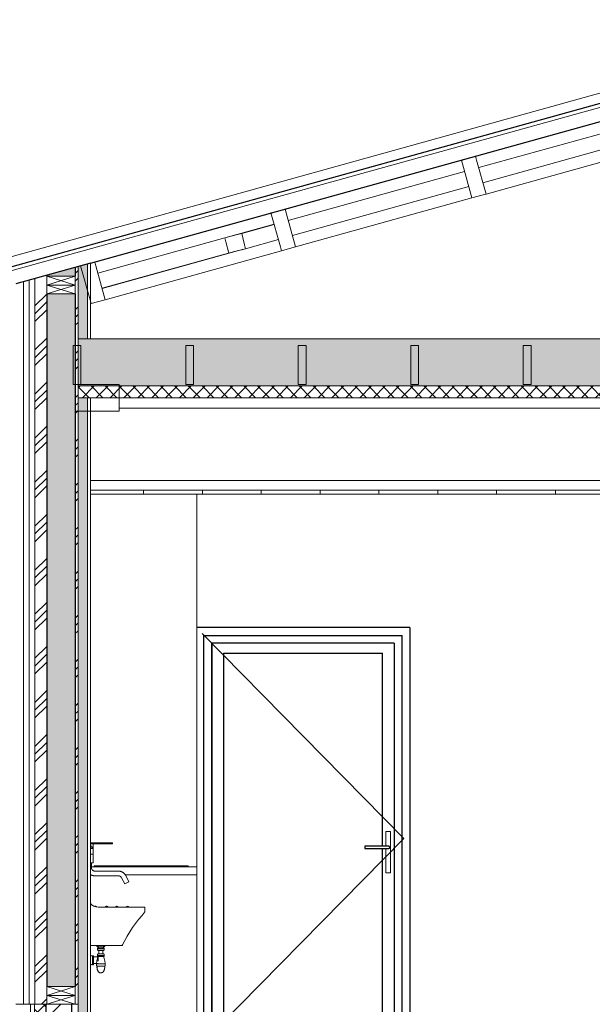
# Model space of a CAD drawing. Header units: millimetres. Extents: x -21851 to 219842, y -3161 to 6433.
# Tile 24 of 81: x 85387 to 88308, y 200 to 5218. Entities that reach past the tile are written whole.
import ezdxf

# ---------------------------------------------------------------- set-up
doc = ezdxf.new("R2010")
doc.units = ezdxf.units.MM
for name, color, linetype, lineweight in [('A-CLNG', 13, 'Continuous', 13), ('A-CLNG-FNSH', 13, 'Continuous', 13), ('A-CLNG-PATT', 13, 'Continuous', 13), ('A-DETL-GENF', 92, 'Continuous', 13), ('A-DOOR', 31, 'Continuous', 25), ('A-DOOR-FRAM', 31, 'Continuous', 25), ('A-FLOR', 192, 'Continuous', 13), ('A-ROOF', 132, 'Continuous', 13), ('A-ROOF-FNSH', 132, 'Continuous', 13), ('A-WALL', 113, 'Continuous', 13), ('A-WALL-FNSH', 113, 'Continuous', 13), ('A-WALL-PATT', 111, 'Continuous', 13), ('I-WALL', 2, 'Continuous', 13), ('P-SANR-FIXT', 6, 'Continuous', 13), ('S-BEAM', 12, 'Continuous', 13)]:
    doc.layers.add(name, color=color, linetype=linetype, lineweight=lineweight)
pattern_1 = [(45, (66518.88, 3183.11), (-112.2532, 112.2532), []), (45, (66558.56, 3183.11), (0, 224.5064), []), (45, (66479.19, 3183.11), (0, 224.5064), [])]
pattern_2 = [(315, (85367.19, 2036.09), (177.7999, -88.8996), [15.715, -110.008]), (315, (85444.974, 2002.756), (177.7999, -88.8996), [15.715, -110.008]), (315, (85367.19, 1991.643), (177.7999, -88.8996), [15.715, -110.008]), (315, (85444.974, 1958.305), (177.7999, -88.8996), [15.715, -110.008]), (341.565, (85378.3, 2024.98), (355.59962, -88.89985), [35.141, -245.986]), (341.565, (85411.637, 2013.868), (355.59962, -88.89985), [35.141, -245.986]), (341.565, (85378.3, 1980.53), (355.59962, -88.89985), [35.141, -245.986]), (341.565, (85411.637, 1969.418), (355.59962, -88.89985), [35.141, -245.986]), (45, (85444.975, 2024.98), (-177.7999, -88.8996), [15.715, -110.008]), (45, (85367.19, 1991.643), (-177.7999, -88.8996), [15.715, -110.008]), (45, (85444.975, 1980.53), (-177.7999, -88.8996), [15.715, -110.008]), (45, (85367.19, 1947.193), (-177.7999, -88.8996), [15.715, -110.008]), (18.435, (85411.637, 2013.868), (-355.59962, -88.89985), [35.141, -245.986]), (18.435, (85378.3, 2002.756), (-355.59962, -88.89985), [35.141, -245.986]), (18.435, (85411.637, 1969.418), (-355.59962, -88.89985), [35.141, -245.986]), (18.435, (85378.3, 1958.305), (-355.59962, -88.89985), [35.141, -245.986])]

# ---------------------------------------------------------------- blocks, each defined once
blk = doc.blocks.new('Family - IfcBeam - ENTRETOISE-251714-COUPE JJ_50')
at = {"layer": 'S-BEAM', "color": 10, "lineweight": 18}
for p, q in [((28821.7, 5000.5), (27860.3, 4733.9)), ((27881.7, 4656.8), (28821.7, 4917.5)), ((27788.1, 4713.8), (26889.5, 4464.7)), ((26910.9, 4387.6), (27809.4, 4636.8)), ((26817.2, 4444.6), (25918.6, 4195.4)), ((25940, 4118.3), (26838.6, 4367.5))]:
    blk.add_line(p, q, dxfattribs=at)
blk = doc.blocks.new('Family - IfcBeam - FP-251752-COUPE JJ_50')
at = {"layer": 'S-BEAM', "color": 10, "lineweight": 18}
for p, q in [((25399.1, 3558.5), (25395.3, 3558.5)), ((25395.3, 3558.5), (25395.3, 3377.4)), ((25435.3, 3558.5), (25399.1, 3558.5)), ((25435.3, 3539.6), (25435.3, 3558.5)), ((25435.3, 3358.5), (25435.3, 3539.6)), ((25395.3, 3377.4), (25395.3, 3358.5)), ((25395.3, 3358.5), (25431.5, 3358.5)), ((25431.5, 3358.5), (25435.3, 3358.5))]:
    blk.add_line(p, q, dxfattribs=at)
blk = doc.blocks.new('Family - IfcBeam - FP-251756-COUPE JJ_50')
at = {"layer": 'S-BEAM', "color": 10, "lineweight": 18}
for p, q in [((27120.9, 3558.5), (27117.2, 3558.5)), ((27117.2, 3558.5), (27117.2, 3377.4)), ((27157.2, 3558.5), (27120.9, 3558.5)), ((27157.2, 3539.6), (27157.2, 3558.5)), ((27157.2, 3358.5), (27157.2, 3539.6)), ((27117.2, 3377.4), (27117.2, 3358.5)), ((27117.2, 3358.5), (27153.4, 3358.5)), ((27153.4, 3358.5), (27157.2, 3358.5))]:
    blk.add_line(p, q, dxfattribs=at)
blk = doc.blocks.new('Family - IfcBeam - FP-251948-COUPE JJ_50')
at = {"layer": 'S-BEAM', "color": 10, "lineweight": 18}
for p, q in [((24825.2, 3558.5), (24821.4, 3558.5)), ((24821.4, 3558.5), (24821.4, 3377.4)), ((24861.4, 3558.5), (24825.2, 3558.5)), ((24861.4, 3539.6), (24861.4, 3558.5)), ((24861.4, 3358.5), (24861.4, 3539.6)), ((24821.4, 3377.4), (24821.4, 3358.5)), ((24821.4, 3358.5), (24857.6, 3358.5)), ((24857.6, 3358.5), (24861.4, 3358.5))]:
    blk.add_line(p, q, dxfattribs=at)
blk = doc.blocks.new('Family - IfcBeam - CVT-251988-COUPE JJ_50')
at = {"layer": 'S-BEAM', "color": 10, "lineweight": 18}
for p, q in [((24852.6, 3358.5), (24831.4, 3358.5)), ((24831.4, 3358.5), (24831.4, 3236.3)), ((25056.4, 3358.5), (24852.6, 3358.5)), ((25056.4, 3345.8), (25056.4, 3358.5)), ((25056.4, 3223.5), (25056.4, 3345.8)), ((24831.4, 3236.3), (24831.4, 3223.5)), ((24831.4, 3223.5), (25035.1, 3223.5)), ((25035.1, 3223.5), (25056.4, 3223.5))]:
    blk.add_line(p, q, dxfattribs=at)
blk = doc.blocks.new('Family - IfcBeam - CVT-252006-COUPE JJ_50')
at = {"layer": 'S-BEAM', "color": 10, "lineweight": 18}
for p, q in [((28791.7, 3238.5), (25056.4, 3238.5)), ((30199.8, 3238.5), (28926.7, 3238.5))]:
    blk.add_line(p, q, dxfattribs=at)
blk = doc.blocks.new('Family - IfcBeam - PANNE-252234-COUPE JJ_50')
at = {"layer": 'S-BEAM', "color": 10, "lineweight": 18}
for p, q in [((25837.6, 4235.2), (25830.3, 4233.2)), ((25830.3, 4233.2), (25878.4, 4059.9)), ((25902.6, 4253.2), (25837.6, 4235.2)), ((25908, 4233.8), (25902.6, 4253.2)), ((25956, 4060.5), (25908, 4233.8)), ((25878.4, 4059.9), (25883.8, 4040.5)), ((25883.8, 4040.5), (25948.7, 4058.5)), ((25948.7, 4058.5), (25956, 4060.5))]:
    blk.add_line(p, q, dxfattribs=at)
blk = doc.blocks.new('Family - IfcBeam - PANNE-252264-COUPE JJ_50')
at = {"layer": 'S-BEAM', "color": 10, "lineweight": 18}
for p, q in [((24866.8, 3966), (24859.5, 3964)), ((24931.7, 3984), (24866.8, 3966)), ((24937.1, 3964.5), (24931.7, 3984)), ((24859.5, 3964), (24907.5, 3790.7)), ((24985.2, 3791.3), (24937.1, 3964.5)), ((24907.5, 3790.7), (24912.9, 3771.2)), ((24912.9, 3771.2), (24977.9, 3789.3)), ((24912.9, 3771.2), (24912.9, 3771.2)), ((24977.9, 3789.3), (24985.2, 3791.3))]:
    blk.add_line(p, q, dxfattribs=at)
blk = doc.blocks.new('Family - IfcBeam - FP-252288-COUPE JJ_50')
at = {"layer": 'S-BEAM', "color": 10, "lineweight": 18}
for p, q in [((25973, 3558.5), (25969.3, 3558.5)), ((25969.3, 3558.5), (25969.3, 3377.4)), ((26009.3, 3558.5), (25973, 3558.5)), ((26009.3, 3539.6), (26009.3, 3558.5)), ((26009.3, 3358.5), (26009.3, 3539.6)), ((25969.3, 3377.4), (25969.3, 3358.5)), ((25969.3, 3358.5), (26005.5, 3358.5)), ((26005.5, 3358.5), (26009.3, 3358.5))]:
    blk.add_line(p, q, dxfattribs=at)
blk = doc.blocks.new('Family - IfcBeam - ENTRETOISE-252334-COUPE JJ_50')
at = {"layer": 'S-BEAM', "color": 10, "lineweight": 18}
for p, q in [((24947.6, 3926.8), (25595.8, 4106.5)), ((24969, 3849.7), (25625.8, 4031.9)), ((25690.4, 4048.5), (24969.3, 3848.5))]:
    blk.add_line(p, q, dxfattribs=at)
blk = doc.blocks.new('Family - IfcPlate - PLAT-252360-COUPE JJ_50')
at = {"layer": 'S-BEAM', "color": 10, "lineweight": 18}
for p, q in [((27825.5, 4579), (26926.9, 4329.8)), ((26854.6, 4309.7), (25956, 4060.5)), ((25883.8, 4040.5), (24985.2, 3791.3)), ((24912.9, 3771.2), (24909.7, 3770.3))]:
    blk.add_line(p, q, dxfattribs=at)
blk = doc.blocks.new('Family - IfcBeam - FP-252408-COUPE JJ_50')
at = {"layer": 'S-BEAM', "color": 10, "lineweight": 18}
for p, q in [((26547, 3558.5), (26543.2, 3558.5)), ((26543.2, 3558.5), (26543.2, 3377.4)), ((26583.2, 3558.5), (26547, 3558.5)), ((26583.2, 3539.6), (26583.2, 3558.5)), ((26583.2, 3358.5), (26583.2, 3539.6)), ((26543.2, 3377.4), (26543.2, 3358.5)), ((26543.2, 3358.5), (26579.4, 3358.5)), ((26579.4, 3358.5), (26583.2, 3358.5))]:
    blk.add_line(p, q, dxfattribs=at)
blk = doc.blocks.new('Family - IfcBeam - PANNE-252532-COUPE JJ_50')
at = {"layer": 'S-BEAM', "color": 10, "lineweight": 18}
for p, q in [((26873.4, 4522.5), (26808.5, 4504.5)), ((26878.8, 4503), (26873.4, 4522.5)), ((26808.5, 4504.5), (26801.2, 4502.5)), ((26801.2, 4502.5), (26849.2, 4329.2)), ((26926.9, 4329.8), (26878.8, 4503)), ((26849.2, 4329.2), (26854.6, 4309.7)), ((26854.6, 4309.7), (26919.6, 4327.7)), ((26919.6, 4327.7), (26926.9, 4329.8)), ((26854.6, 4309.7), (26854.6, 4309.7))]:
    blk.add_line(p, q, dxfattribs=at)
blk = doc.blocks.new('Family - IfcBeam - ENTRETOISE-252592-COUPE JJ_50')
at = {"layer": 'S-BEAM', "color": 10, "lineweight": 18}
for p, q in [((25595.8, 4106.7), (25846.1, 4176.2)), ((25846.6, 4174.6), (25680.9, 4128.6)), ((25659.8, 4123.2), (25595.8, 4106.7)), ((25680.9, 4128.6), (25659.8, 4123.2)), ((25695.7, 4070.1), (25680.9, 4128.6)), ((25595.8, 4106.7), (25600.9, 4086.6)), ((25600.9, 4086.6), (25615.4, 4029.2)), ((25700.5, 4051.1), (25695.7, 4070.1)), ((25700.5, 4051.1), (25867.9, 4097.5)), ((25615.4, 4029.2), (25637.2, 4034.8)), ((25637.2, 4034.8), (25700.5, 4051.1))]:
    blk.add_line(p, q, dxfattribs=at)
blk = doc.blocks.new('GROUPE SCOLAIRE ST JULIEN - PRO - Ind A_importrevit_ifc-2-COUPE JJ_50')
at = {"layer": 'S-BEAM', "color": 10, "lineweight": 18}
for name in ['Family - IfcBeam - ENTRETOISE-251714-COUPE JJ_50', 'Family - IfcPlate - PLAT-252360-COUPE JJ_50', 'Family - IfcBeam - PANNE-252532-COUPE JJ_50', 'Family - IfcBeam - PANNE-252234-COUPE JJ_50', 'Family - IfcBeam - ENTRETOISE-252592-COUPE JJ_50', 'Family - IfcBeam - ENTRETOISE-252334-COUPE JJ_50', 'Family - IfcBeam - PANNE-252264-COUPE JJ_50', 'Family - IfcBeam - FP-251948-COUPE JJ_50', 'Family - IfcBeam - FP-251752-COUPE JJ_50', 'Family - IfcBeam - FP-252288-COUPE JJ_50', 'Family - IfcBeam - FP-252408-COUPE JJ_50', 'Family - IfcBeam - FP-251756-COUPE JJ_50', 'Family - IfcBeam - CVT-251988-COUPE JJ_50', 'Family - IfcBeam - CVT-252006-COUPE JJ_50']:
    blk.add_blockref(name, (0, 0), dxfattribs=at)
blk = doc.blocks.new('PINT_ plein-vitré - P90 vitré-8161172-COUPE JJ_50')
at = {"layer": 'A-DOOR', "color": 20}
for p, q in [((26538.6, 2120), (25452.7, 2120)), ((26538.6, 2120), (26538.6, 0)), ((25488.6, 3.9), (25488.6, 2080)), ((25488.6, 2080), (26498.6, 2080)), ((26498.6, 0), (26498.6, 2080)), ((26431.5, 1006), (26308.6, 1006)), ((26431.6, 1006), (26431.5, 1006)), ((26308.5, 1003), (26308.5, 997)), ((26308.6, 994), (26431.5, 994)), ((26431.5, 994), (26431.6, 994)), ((26434.5, 1003), (26434.5, 997)), ((26434.6, 1003), (26434.6, 997))]:
    blk.add_line(p, q, dxfattribs=at)
at = {"layer": 'A-DOOR', "color": 30, "lineweight": 13}
for p, q in [((26508.6, 1045), (25478.6, 2090)), ((26440.6, 1080), (26416.6, 1080)), ((26416.6, 1080), (26416.6, 1005.9)), ((26440.6, 870), (26440.6, 1080)), ((26440.6, 1080), (26440.6, 1080)), ((26508.6, 1045), (25480.2, 1.6)), ((26416.6, 994.1), (26416.6, 870)), ((26416.6, 870), (26440.6, 870)), ((26440.6, 870), (26440.6, 870))]:
    blk.add_line(p, q, dxfattribs=at)
at = {"layer": 'A-DOOR', "color": 20}
for centre, ratio, start_param, end_param in [((26308.6, 1003), 0.00192, 0, 1.570796), ((26431.6, 1003), 0.999998, 4.712389, 5.497787), ((26308.6, 997), 0.00192, 1.570796, 3.141593), ((26431.6, 997), 0.999998, 3.926991, 4.45059), ((26431.6, 997), 0.999998, 4.500255, 4.712389)]:
    blk.add_ellipse(centre, major_axis=(0, 3), ratio=ratio, start_param=start_param, end_param=end_param, dxfattribs=at)
for points, knots in [([(26431.5, 1006), (26431.8, 1006), (26432.2, 1005.9), (26432.7, 1005.8), (26433, 1005.6), (26433.2, 1005.5), (26433.4, 1005.3), (26433.6, 1005.2), (26433.8, 1005), (26434, 1004.8), (26434.2, 1004.5), (26434.3, 1004.2), (26434.5, 1003.7), (26434.5, 1003.3), (26434.5, 1003)], [0, 0, 0, 0, 0.166667, 0.25, 0.333333, 0.375, 0.416667, 0.5, 0.541667, 0.583333, 0.666667, 0.75, 0.833333, 1, 1, 1, 1]), ([(26434.5, 997), (26434.5, 996.7), (26434.5, 996.3), (26434.3, 995.8), (26434.2, 995.5), (26434, 995.2), (26433.8, 995), (26433.6, 994.8), (26433.4, 994.6), (26433.1, 994.4), (26432.9, 994.3), (26432.6, 994.2), (26432.2, 994.1), (26431.8, 994), (26431.5, 994)], [0, 0, 0, 0, 0.166667, 0.25, 0.333333, 0.416667, 0.458333, 0.5, 0.583333, 0.666667, 0.708333, 0.75, 0.833333, 1, 1, 1, 1])]:
    blk.add_open_spline(points, degree=3, knots=knots, dxfattribs=at)
at = {"layer": 'A-DOOR-FRAM', "color": 20}
for p, q in [((26458.6, 2040), (25528.6, 2040)), ((25528.6, 3.7), (25528.6, 2040)), ((25528.6, 2040), (25528.6, 3.7)), ((26458.6, 2040), (26458.6, 0)), ((25588.6, 1990), (25588.6, 100)), ((25588.6, 1990), (26398.6, 1990)), ((26398.6, 1005.8), (26398.6, 1990)), ((26398.6, 100), (26398.6, 994.2)), ((25588.6, 100), (26398.6, 100))]:
    blk.add_line(p, q, dxfattribs=at)
blk = doc.blocks.new('evier 1 cuve - 780 x 480 mm-7638799-COUPE JJ_50')
at = {"layer": 'P-SANR-FIXT', "color": 30}
for p, q in [((24928.2, 905), (25408.2, 905)), ((24928.2, 900), (24928.2, 905)), ((25408.2, 905), (25408.2, 900))]:
    blk.add_line(p, q, dxfattribs=at)
blk = doc.blocks.new('DEVERSOIR MURAL AVEC MITIGEUR - deversoir_mural-V17-COUPE JJ_50')
at = {"layer": 'P-SANR-FIXT', "color": 30}
for p, q in [((24909.7, 1023.8), (25007.7, 1023.8)), ((25007.7, 1018.5), (24909.7, 1018.5)), ((24922.7, 1018.5), (24922.7, 1023.8)), ((24922.7, 996.3), (24922.7, 1018.5)), ((25022.7, 1023.8), (25007.7, 1023.8)), ((25007.7, 1018.5), (25007.7, 1023.8)), ((25007.7, 1018.5), (25022.7, 1018.5)), ((25022.7, 1018.5), (25022.7, 1023.8)), ((24909.7, 996.3), (24922.7, 996.3)), ((24922.7, 993.3), (24909.7, 993.3)), ((24910.7, 965.8), (24909.7, 965.8)), ((24922.7, 965.8), (24910.7, 965.8)), ((24922.7, 921.8), (24922.7, 993.3)), ((24922.7, 921.8), (24922.7, 965.8)), ((24909.7, 921.8), (24910.7, 921.8)), ((24910.7, 921.8), (24922.7, 921.8)), ((24914.7, 896.8), (24914.7, 921.8)), ((24921.5, 921.8), (24922.7, 921.8)), ((25052.4, 878.8), (24932.7, 878.8)), ((24932.7, 854.8), (25052.4, 854.8)), ((25106.2, 824.3), (25089.6, 856.2)), ((25068.3, 845.1), (25084.9, 813.2)), ((25084.9, 813.2), (25095.6, 818.8)), ((25095.6, 818.8), (25106.2, 824.3)), ((25162.7, 695), (24948.2, 695)), ((25187.7, 695), (25162.7, 695)), ((25187.7, 670.7), (25187.7, 695)), ((24909.7, 500), (25069.1, 500)), ((24942.2, 500), (24942.2, 496.7)), ((24942.2, 496.7), (24951.9, 487.5)), ((24942.2, 496.7), (24983.2, 496.7)), ((24979.7, 486.7), (24945.6, 486.7)), ((24950.6, 486.7), (24945.6, 486.7)), ((24950.4, 483.3), (24946.2, 483.3)), ((24976.8, 474), (24948.5, 474)), ((24976.9, 457.3), (24948.5, 457.3)), ((24979.1, 483.3), (24951, 483.3)), ((24951.9, 487.5), (24951.9, 486.7)), ((24973.4, 487.5), (24951.9, 487.5)), ((24952.5, 474), (24952.5, 457.3)), ((24972.8, 457.3), (24972.8, 474)), ((24973.4, 487.5), (24983.2, 496.7)), ((24973.4, 486.7), (24973.4, 487.5)), ((24979.7, 486.7), (24976.9, 486.7)), ((24983.2, 496.7), (24983.2, 500)), ((24920.9, 402.7), (24920.9, 446.8)), ((24925.2, 401.9), (24925.2, 447.5)), ((24949, 442.1), (24925.2, 442.1)), ((24925.2, 407.3), (24949, 407.3)), ((24984.2, 407.1), (24941.1, 407.1)), ((24950.5, 444.5), (24945.4, 444.5)), ((24950.5, 448.1), (24946, 448.1)), ((24949, 440.6), (24949, 419.6)), ((24979.9, 444.5), (24950.6, 444.5)), ((24979.3, 448.1), (24950.9, 448.1)), ((24976.7, 444.5), (24975.8, 444.5)), ((24982, 394.2), (24943.4, 394.2))]:
    blk.add_line(p, q, dxfattribs=at)
at = {"layer": 'P-SANR-FIXT', "color": 30, "flags": 128}
for points in [[(24910.2, 1009.2), (24911.3, 1008.4), (24912.5, 1007.5), (24913.5, 1006.5), (24914.6, 1005.6), (24915.6, 1004.5), (24916.5, 1003.5), (24917.4, 1002.4), (24918.3, 1001.2), (24919.1, 1000), (24919.9, 998.8), (24920.6, 997.6), (24921.3, 996.3), (24921.9, 995.1), (24922.5, 993.7), (24922.7, 993.3)], [(24910, 861.4), (24911.4, 860.6), (24912.9, 859.7), (24914.4, 859), (24915.9, 858.3), (24917.4, 857.6), (24919, 857.1), (24920.6, 856.5), (24922.2, 856.1), (24923.9, 855.7), (24925.5, 855.4), (24927.2, 855.1), (24928.9, 855), (24930.5, 854.8), (24932.2, 854.8), (24932.7, 854.8)], [(24932.7, 878.8), (24931.9, 878.8), (24931.2, 878.9), (24930.5, 878.9), (24929.8, 879), (24929.1, 879.2), (24928.4, 879.3), (24927.7, 879.5), (24927, 879.7), (24926.3, 880), (24925.7, 880.2), (24925, 880.5), (24924.4, 880.8), (24923.7, 881.2), (24923.1, 881.5), (24922.5, 881.9), (24921.9, 882.4), (24921.4, 882.8), (24920.8, 883.3), (24920.3, 883.8), (24919.8, 884.3), (24919.3, 884.8), (24918.8, 885.3), (24918.4, 885.9), (24917.9, 886.5), (24917.5, 887.1), (24917.2, 887.7), (24916.8, 888.3), (24916.5, 889), (24916.2, 889.6), (24915.9, 890.3), (24915.7, 890.9), (24915.4, 891.6), (24915.2, 892.3), (24915.1, 893), (24914.9, 893.7), (24914.8, 894.4), (24914.8, 895.2), (24914.7, 895.9), (24914.7, 896.6), (24914.7, 896.8)], [(25089.6, 856.2), (25088.8, 857.7), (25088, 859.1), (25087, 860.5), (25086.1, 861.9), (25085, 863.2), (25084, 864.5), (25082.8, 865.7), (25081.6, 866.9), (25080.4, 868.1), (25079.1, 869.2), (25077.8, 870.2), (25076.5, 871.2), (25075.1, 872.1), (25073.6, 873), (25072.2, 873.8), (25070.7, 874.6), (25069.1, 875.3), (25067.6, 875.9), (25066, 876.5), (25064.4, 877), (25062.8, 877.5), (25061.2, 877.9), (25059.5, 878.2), (25057.8, 878.4), (25056.2, 878.6), (25054.5, 878.7), (25052.8, 878.8), (25052.4, 878.8)], [(25052.4, 854.8), (25053.1, 854.8), (25053.8, 854.7), (25054.5, 854.6), (25055.2, 854.5), (25055.9, 854.4), (25056.6, 854.3), (25057.3, 854.1), (25058, 853.9), (25058.7, 853.6), (25059.4, 853.4), (25060, 853.1), (25060.7, 852.7), (25061.3, 852.4), (25061.9, 852), (25062.5, 851.6), (25063.1, 851.2), (25063.7, 850.8), (25064.2, 850.3), (25064.8, 849.8), (25065.3, 849.3), (25065.8, 848.8), (25066.2, 848.3), (25066.7, 847.7), (25067.1, 847.1), (25067.5, 846.5), (25067.9, 845.9), (25068.2, 845.3), (25068.3, 845.1)], [(24946, 448.1), (24945.9, 448.4), (24945.8, 448.7), (24945.7, 449), (24945.6, 449.3), (24945.6, 449.6), (24945.5, 449.9), (24945.5, 450.3), (24945.5, 450.6), (24945.4, 450.9), (24945.4, 451.2), (24945.5, 451.6), (24945.5, 451.9), (24945.5, 452.2), (24945.6, 452.5), (24945.6, 452.8), (24945.7, 453.1), (24945.8, 453.4), (24945.9, 453.8), (24946, 454.1), (24946.2, 454.4), (24946.3, 454.6), (24946.5, 454.9), (24946.6, 455.2), (24946.8, 455.5), (24947, 455.7), (24947.2, 456), (24947.4, 456.3), (24947.6, 456.5), (24947.8, 456.7), (24948.1, 456.9), (24948.3, 457.2), (24948.5, 457.3)], [(24946.2, 483.3), (24946.1, 483.7), (24946, 484), (24945.9, 484.4), (24945.8, 484.8), (24945.7, 485.2), (24945.6, 485.6), (24945.6, 486), (24945.6, 486.4), (24945.6, 486.7)], [(24948.5, 474), (24948.3, 474.2), (24948, 474.5), (24947.8, 474.7), (24947.6, 474.9), (24947.4, 475.2), (24947.2, 475.4), (24947, 475.7), (24946.8, 476), (24946.6, 476.3), (24946.5, 476.5), (24946.4, 476.8), (24946.2, 477.1), (24946.1, 477.4), (24946, 477.7), (24945.9, 478.1), (24945.8, 478.4), (24945.8, 478.7), (24945.7, 479), (24945.7, 479.3), (24945.6, 479.7), (24945.6, 480), (24945.6, 480.3), (24945.6, 480.6), (24945.6, 481), (24945.7, 481.3), (24945.7, 481.6), (24945.8, 481.9), (24945.9, 482.2), (24945.9, 482.6), (24946, 482.9), (24946.2, 483.2), (24946.2, 483.3)], [(24979.1, 483.3), (24979.3, 483), (24979.4, 482.7), (24979.4, 482.3), (24979.5, 482), (24979.6, 481.7), (24979.6, 481.4), (24979.7, 481.1), (24979.7, 480.7), (24979.7, 480.4), (24979.7, 480.1), (24979.7, 479.8), (24979.7, 479.4), (24979.6, 479.1), (24979.6, 478.8), (24979.5, 478.5), (24979.5, 478.2), (24979.4, 477.8), (24979.3, 477.5), (24979.2, 477.2), (24979, 476.9), (24978.9, 476.6), (24978.7, 476.3), (24978.6, 476.1), (24978.4, 475.8), (24978.2, 475.5), (24978, 475.3), (24977.8, 475), (24977.6, 474.8), (24977.4, 474.5), (24977.1, 474.3), (24976.9, 474.1), (24976.8, 474)], [(24976.9, 457.3), (24977.1, 457.1), (24977.4, 456.9), (24977.6, 456.7), (24977.8, 456.4), (24978, 456.2), (24978.2, 455.9), (24978.4, 455.7), (24978.6, 455.4), (24978.8, 455.1), (24978.9, 454.8), (24979.1, 454.6), (24979.2, 454.3), (24979.3, 454), (24979.4, 453.7), (24979.5, 453.4), (24979.6, 453), (24979.7, 452.7), (24979.8, 452.4), (24979.8, 452.1), (24979.9, 451.8), (24979.9, 451.4), (24979.9, 451.1), (24979.9, 450.8), (24979.9, 450.5), (24979.9, 450.2), (24979.8, 449.8), (24979.8, 449.5), (24979.7, 449.2), (24979.6, 448.9), (24979.5, 448.6), (24979.4, 448.3), (24979.3, 448.1)], [(24979.7, 486.7), (24979.7, 486.3), (24979.7, 486), (24979.7, 485.6), (24979.6, 485.2), (24979.6, 484.8), (24979.5, 484.4), (24979.4, 484), (24979.3, 483.6), (24979.1, 483.3)], [(24909.6, 444), (24909.8, 444.3), (24910.1, 444.6), (24910.4, 444.9), (24910.7, 445.1), (24911.1, 445.4), (24911.4, 445.6), (24911.7, 445.9), (24912.1, 446.1), (24912.4, 446.3), (24912.8, 446.5), (24913.2, 446.6), (24913.6, 446.8), (24914, 446.9), (24914.3, 447.1), (24914.7, 447.2), (24915.1, 447.3), (24915.5, 447.3), (24915.9, 447.4), (24916.4, 447.4), (24916.8, 447.5), (24917.2, 447.5), (24917.6, 447.5), (24918, 447.4), (24918.4, 447.4), (24918.8, 447.4), (24919.2, 447.3), (24919.6, 447.2), (24920, 447.1), (24920.4, 447), (24920.8, 446.8), (24920.9, 446.8)], [(24920.9, 402.7), (24920.5, 402.5), (24920.1, 402.4), (24919.7, 402.3), (24919.3, 402.2), (24918.9, 402.1), (24918.5, 402.1), (24918.1, 402), (24917.7, 402), (24917.3, 402), (24916.9, 402), (24916.5, 402), (24916.1, 402.1), (24915.7, 402.1), (24915.3, 402.2), (24914.9, 402.3), (24914.5, 402.4), (24914.1, 402.5), (24913.7, 402.6), (24913.3, 402.8), (24912.9, 403), (24912.6, 403.1), (24912.2, 403.3), (24911.8, 403.5), (24911.5, 403.8), (24911.2, 404), (24910.8, 404.3), (24910.5, 404.5), (24910.2, 404.8), (24909.9, 405.1), (24909.6, 405.4)], [(24920.9, 446.8), (24921.1, 446.9), (24921.4, 447), (24921.6, 447.1), (24921.9, 447.2), (24922.1, 447.3), (24922.4, 447.4), (24922.6, 447.5), (24922.9, 447.5), (24923.2, 447.6), (24923.4, 447.6), (24923.7, 447.6), (24924, 447.6), (24924.2, 447.6), (24924.5, 447.6), (24924.8, 447.6), (24925, 447.6), (24925.2, 447.5)], [(24925.2, 401.9), (24925, 401.9), (24924.7, 401.9), (24924.5, 401.8), (24924.2, 401.8), (24923.9, 401.8), (24923.7, 401.9), (24923.4, 401.9), (24923.1, 401.9), (24922.9, 402), (24922.6, 402), (24922.3, 402.1), (24922.1, 402.2), (24921.8, 402.2), (24921.6, 402.3), (24921.3, 402.4), (24921.1, 402.6), (24920.9, 402.7)], [(24943.4, 394.2), (24943, 394.6), (24942.7, 394.9), (24942.5, 395.3), (24942.2, 395.7), (24941.9, 396), (24941.7, 396.4), (24941.4, 396.8), (24941.2, 397.3), (24941, 397.7), (24940.9, 398.1), (24940.7, 398.5), (24940.6, 399), (24940.4, 399.4), (24940.3, 399.9), (24940.2, 400.3), (24940.2, 400.8), (24940.1, 401.3), (24940.1, 401.7), (24940.1, 402.2), (24940.1, 402.6), (24940.1, 403.1), (24940.1, 403.6), (24940.2, 404), (24940.3, 404.5), (24940.4, 404.9), (24940.5, 405.4), (24940.6, 405.8), (24940.7, 406.3), (24940.9, 406.7), (24941.1, 407.1)], [(24941.1, 407.1), (24941.1, 410.2), (24941.3, 413.3), (24941.6, 416.4), (24942.1, 419.5), (24942.6, 422.6), (24943.3, 425.6), (24944.1, 428.7), (24945, 431.6), (24946, 434.4)], [(24945.4, 444.5), (24945.4, 444.9), (24945.4, 445.2), (24945.4, 445.5), (24945.4, 445.8), (24945.5, 446.1), (24945.5, 446.4), (24945.6, 446.7), (24945.6, 447), (24945.7, 447.3), (24945.8, 447.6), (24945.9, 447.9), (24946, 448.1)], [(24946, 434.4), (24946.7, 436.5), (24947.3, 438.7), (24947.9, 440.9), (24948.4, 443.1), (24948.7, 444.5)], [(24976.7, 444.5), (24977.1, 442.3), (24977.6, 440.1), (24978.2, 438), (24978.9, 435.8), (24979.4, 434.4)], [(24979.3, 448.1), (24979.5, 447.8), (24979.6, 447.5), (24979.6, 447.2), (24979.7, 446.9), (24979.8, 446.6), (24979.8, 446.3), (24979.9, 446), (24979.9, 445.7), (24979.9, 445.3), (24979.9, 445), (24979.9, 444.7), (24979.9, 444.5)], [(24979.4, 434.4), (24980.4, 431.5), (24981.3, 428.5), (24982.1, 425.5), (24982.8, 422.4), (24983.3, 419.4), (24983.7, 416.3), (24984, 413.2), (24984.2, 410.1), (24984.2, 407.1)], [(24984.2, 407.1), (24984.4, 406.7), (24984.6, 406.3), (24984.7, 405.8), (24984.9, 405.4), (24985, 404.9), (24985.1, 404.5), (24985.2, 404), (24985.2, 403.6), (24985.3, 403.1), (24985.3, 402.6), (24985.3, 402.2), (24985.3, 401.7), (24985.2, 401.2), (24985.2, 400.8), (24985.1, 400.3), (24985, 399.9), (24984.9, 399.4), (24984.8, 399), (24984.6, 398.5), (24984.5, 398.1), (24984.3, 397.7), (24984.1, 397.2), (24983.9, 396.8), (24983.7, 396.4), (24983.4, 396), (24983.1, 395.6), (24982.9, 395.3), (24982.6, 394.9), (24982.3, 394.6), (24982, 394.2)], [(24949.1, 367.3), (24948.2, 368.8), (24947.5, 370.2), (24946.8, 371.7), (24946.1, 373.2), (24945.5, 374.8), (24945, 376.3), (24944.5, 377.9), (24944.1, 379.5), (24943.7, 381.1), (24943.5, 382.8), (24943.3, 384.4), (24943.1, 386), (24943, 387.7), (24943, 389.3), (24943.1, 391), (24943.2, 392.6), (24943.4, 394.2)], [(24961.1, 360.6), (24960.5, 360.6), (24959.9, 360.7), (24959.4, 360.7), (24958.8, 360.8), (24958.3, 360.9), (24957.7, 361), (24957.2, 361.2), (24956.6, 361.3), (24956.1, 361.5), (24955.6, 361.7), (24955.1, 362), (24954.6, 362.2), (24954.1, 362.5), (24953.6, 362.8), (24953.1, 363.1), (24952.7, 363.4), (24952.2, 363.8), (24951.8, 364.1), (24951.4, 364.5), (24951, 364.9), (24950.6, 365.3), (24950.2, 365.7), (24949.9, 366.2), (24949.6, 366.6), (24949.2, 367.1), (24949.1, 367.3)], [(24961.1, 360.6), (24961.1, 360.6), (24961.1, 360.6), (24961.1, 360.6), (24961.1, 360.6), (24961.1, 360.6), (24961.1, 360.6), (24961.1, 360.6), (24961.1, 360.6), (24961.2, 360.6), (24961.2, 360.6), (24961.2, 360.6), (24961.2, 360.6), (24961.3, 360.6), (24961.3, 360.6), (24961.3, 360.6), (24961.4, 360.6), (24961.4, 360.6), (24961.5, 360.6), (24961.5, 360.6), (24961.6, 360.6), (24961.6, 360.6), (24961.6, 360.6), (24961.7, 360.6), (24961.7, 360.6), (24961.8, 360.6), (24961.9, 360.6), (24961.9, 360.6), (24962, 360.6), (24962, 360.6), (24962.1, 360.6), (24962.1, 360.6), (24962.2, 360.6), (24962.3, 360.6), (24962.3, 360.6), (24962.4, 360.6), (24962.5, 360.6), (24962.5, 360.6), (24962.6, 360.6), (24962.7, 360.6), (24962.7, 360.6), (24962.8, 360.6), (24962.8, 360.6), (24962.9, 360.6), (24963, 360.6), (24963, 360.6), (24963.1, 360.6), (24963.2, 360.6), (24963.2, 360.6), (24963.3, 360.6), (24963.3, 360.6), (24963.4, 360.6), (24963.4, 360.6), (24963.5, 360.6), (24963.6, 360.6), (24963.6, 360.6), (24963.7, 360.6), (24963.7, 360.6), (24963.8, 360.6), (24963.8, 360.6), (24963.9, 360.6), (24963.9, 360.6), (24963.9, 360.6), (24964, 360.6), (24964, 360.6), (24964, 360.6), (24964.1, 360.6), (24964.1, 360.6), (24964.1, 360.6), (24964.2, 360.6), (24964.2, 360.6), (24964.2, 360.6), (24964.2, 360.6), (24964.2, 360.6), (24964.2, 360.6), (24964.3, 360.6), (24964.3, 360.6), (24964.3, 360.6), (24964.3, 360.6)], [(24964.3, 360.6), (24964.3, 360.6), (24964.3, 360.6), (24964.3, 360.6), (24964.3, 360.6), (24964.2, 360.6), (24964.2, 360.6), (24964.2, 360.6), (24964.2, 360.6), (24964.2, 360.6), (24964.1, 360.6), (24964.1, 360.6), (24964.1, 360.6), (24964.1, 360.6), (24964, 360.6), (24964, 360.6), (24964, 360.6), (24963.9, 360.6), (24963.9, 360.6), (24963.8, 360.6), (24963.8, 360.6), (24963.7, 360.6), (24963.7, 360.6), (24963.6, 360.6), (24963.6, 360.6), (24963.5, 360.6), (24963.5, 360.6), (24963.4, 360.6), (24963.4, 360.6), (24963.3, 360.6), (24963.2, 360.6), (24963.2, 360.6), (24963.1, 360.6), (24963.1, 360.6), (24963, 360.6), (24962.9, 360.6), (24962.9, 360.6), (24962.8, 360.6), (24962.7, 360.6), (24962.7, 360.6), (24962.6, 360.6), (24962.6, 360.6), (24962.5, 360.6), (24962.4, 360.6), (24962.4, 360.6), (24962.3, 360.6), (24962.2, 360.6), (24962.2, 360.6), (24962.1, 360.6), (24962.1, 360.6), (24962, 360.6), (24961.9, 360.6), (24961.9, 360.6), (24961.8, 360.6), (24961.8, 360.6), (24961.7, 360.6), (24961.7, 360.6), (24961.6, 360.6), (24961.6, 360.6), (24961.5, 360.6), (24961.5, 360.6), (24961.4, 360.6), (24961.4, 360.6), (24961.4, 360.6), (24961.3, 360.6), (24961.3, 360.6), (24961.3, 360.6), (24961.2, 360.6), (24961.2, 360.6), (24961.2, 360.6), (24961.2, 360.6), (24961.1, 360.6), (24961.1, 360.6), (24961.1, 360.6), (24961.1, 360.6), (24961.1, 360.6), (24961.1, 360.6), (24961.1, 360.6), (24961.1, 360.6)], [(24976.3, 367.3), (24976, 366.9), (24975.6, 366.4), (24975.3, 366), (24974.9, 365.5), (24974.6, 365.1), (24974.2, 364.7), (24973.8, 364.3), (24973.3, 363.9), (24972.9, 363.6), (24972.5, 363.3), (24972, 362.9), (24971.5, 362.6), (24971, 362.4), (24970.5, 362.1), (24970, 361.9), (24969.5, 361.6), (24969, 361.4), (24968.5, 361.3), (24967.9, 361.1), (24967.4, 361), (24966.8, 360.9), (24966.3, 360.8), (24965.7, 360.7), (24965.1, 360.7), (24964.6, 360.6), (24964.3, 360.6)], [(24982, 394.2), (24982.2, 392.6), (24982.3, 390.9), (24982.3, 389.3), (24982.3, 387.6), (24982.2, 386), (24982.1, 384.3), (24981.9, 382.7), (24981.6, 381.1), (24981.2, 379.5), (24980.8, 377.9), (24980.4, 376.3), (24979.8, 374.7), (24979.2, 373.2), (24978.6, 371.7), (24977.8, 370.2), (24977.1, 368.7), (24976.3, 367.3)]]:
    blk.add_lwpolyline(points, dxfattribs=at)
at = {"layer": 'P-SANR-FIXT', "color": 30}
for centre, radius, start, end in [((24948.2, 745), 50, 219.4504, 270), ((24934.3, 695), 6, 8.7273, 135), ((24934.3, 695), 6, 105, 135), ((24934.3, 695), 6, 60, 90), ((24934.3, 695), 6, 15, 45), ((24991.8, 695), 6, 0, 180), ((24991.8, 695), 6, 105, 180), ((24991.8, 695), 6, 60, 90), ((24991.8, 695), 6, 15, 45), ((25044.3, 695), 6, 0, 180), ((25044.3, 695), 6, 105, 165), ((25044.3, 695), 6, 0, 90), ((25720.7, 185.9), 720.5, 137.7143, 153.9109), ((25099.3, 695), 6, 0, 180), ((25099.3, 695), 6, 105, 165), ((25099.3, 695), 6, 0, 90), ((25069.1, 505), 5, 270, 333.9109), ((25069.1, 505), 5, 270, 326.5323), ((25069.1, 505), 5, 270, 312.3992), ((25069.1, 505), 5, 270, 308.3466), ((25069.1, 505), 5, 270, 308.3466), ((25069.1, 505), 5, 270, 308.3466)]:
    blk.add_arc(centre, radius, start, end, dxfattribs=at)
blk = doc.blocks.new('STR_RECTANGLE - Croix 45x145-8086014-COUPE JJ_50')
at = {"layer": 'A-DETL-GENF'}
for p, q in [((-11686, 245), (-11686, 200)), ((-11686, 245), (-11686, 200)), ((-11541, 200), (-11686, 245)), ((-11686, 200), (-11541, 245)), ((-11541, 200), (-11541, 245)), ((-11541, 200), (-11541, 245)), ((-11686, 200), (-11541, 200)), ((-11686, 200), (-11541, 200))]:
    blk.add_line(p, q, dxfattribs=at)
blk = doc.blocks.new('STR_RECTANGLE - Croix 45x145-V28-COUPE JJ_50')
at = {"layer": 'A-DETL-GENF'}
for p, q in [((-11541, 290), (-11686, 290)), ((-11686, 290), (-11686, 245)), ((-11686, 290), (-11686, 245)), ((-11541, 290), (-11686, 290)), ((-11541, 245), (-11686, 290)), ((-11686, 245), (-11541, 290)), ((-11541, 245), (-11541, 290)), ((-11541, 245), (-11541, 290)), ((-11686, 245), (-11541, 245)), ((-11686, 245), (-11541, 245))]:
    blk.add_line(p, q, dxfattribs=at)

msp = doc.modelspace()

# ---------------------------------------------------------------- hatches: boundary and pattern name
at = {"layer": 'A-CLNG-PATT'}
h = msp.add_hatch(dxfattribs=at)
h.set_pattern_fill('FP_73', color=30, angle=-135, style=0, pattern_type=2)
h.set_pattern_definition([(225, (71511.344, 3591.475), (-88.89959, -177.79988), [15.715, -110.008]), (225, (71478.006, 3513.69), (-88.89959, -177.79988), [15.715, -110.008]), (225, (71466.894, 3591.475), (-88.89959, -177.79988), [15.715, -110.008]), (225, (71433.557, 3513.69), (-88.89959, -177.79988), [15.715, -110.008]), (251.565, (71500.23, 3580.362), (-88.89985, -355.599625), [35.141, -245.986]), (251.565, (71489.12, 3547.024), (-88.89985, -355.599625), [35.141, -245.986]), (251.565, (71455.782, 3580.362), (-88.89985, -355.599625), [35.141, -245.986]), (251.565, (71444.67, 3547.024), (-88.89985, -355.599625), [35.141, -245.986]), (315, (71500.23, 3513.69), (-88.89959, 177.79988), [15.715, -110.008]), (315, (71466.894, 3591.475), (-88.89959, 177.79988), [15.715, -110.008]), (315, (71455.78, 3513.69), (-88.89959, 177.79988), [15.715, -110.008]), (315, (71422.444, 3591.475), (-88.89959, 177.79988), [15.715, -110.008]), (288.435, (71489.12, 3547.024), (-88.89985, 355.599625), [35.141, -245.986]), (288.435, (71478.007, 3580.362), (-88.89985, 355.599625), [35.141, -245.986]), (288.435, (71444.67, 3547.024), (-88.89985, 355.599625), [35.141, -245.986]), (288.435, (71433.557, 3580.362), (-88.89985, 355.599625), [35.141, -245.986])])
h.paths.add_polyline_path([(58841, 3351.5), (58841, 3591.5), (49312.5, 3591.5), (49312.5, 3351.5), (58817.2, 3351.5)])
h.paths.add_polyline_path([(93710.1, 3351.5), (93710.1, 3591.5), (85685.2, 3591.5), (85685.2, 3351.5), (93668, 3351.5)])
h = msp.add_hatch(dxfattribs=at)
h.set_pattern_fill('FP_72', color=30, angle=-135, style=0, pattern_type=2)
h.set_pattern_definition([(225, (71511.344, 3591.475), (35.35534, -35.35534), []), (315, (71511.344, 3591.475), (35.35534, 35.35534), [])])
h.paths.add_polyline_path([(58796, 3291.5), (58796, 3351.5), (49312.5, 3351.5), (49312.5, 3291.5), (58778, 3291.5)])
h.paths.add_polyline_path([(93710.1, 3291.5), (93710.1, 3351.5), (85685.2, 3351.5), (85685.2, 3291.5), (93668, 3291.5)])
h = msp.add_hatch(dxfattribs=at)
h.set_pattern_fill('FP_68', color=30, style=0, pattern_type=2)
h.set_pattern_definition([(90, (66518.88, 3183.1), (-300, 2e-14), [])])
h.paths.add_polyline_path([(93553, 2800), (93647.1, 2800), (93647.1, 2820), (85748.2, 2820), (85748.2, 2800), (92632.9, 2800)])
at = {"layer": 'A-WALL-PATT'}
h = msp.add_hatch(dxfattribs=at)
h.set_pattern_fill('FP_37', color=30, angle=-135, style=0, pattern_type=2)
h.set_pattern_definition(pattern_2)
h.paths.add_polyline_path([(85685.2, -75), (85733.2, -75), (85733.2, 3291.5), (85685.2, 3291.5), (85685.2, -69.6)])
h.paths.add_polyline_path([(85733.2, 3591.5), (85733.2, 3973.7), (85685.2, 3960.4), (85685.2, 3591.5), (85731.7, 3591.5)])
h = msp.add_hatch(dxfattribs=at)
h.set_pattern_fill('FP_36', color=30, style=0, pattern_type=2)
h.set_pattern_definition(pattern_1)
h.paths.add_polyline_path([(85525.2, 200), (85525.2, 3916), (85465.2, 3899.4), (85465.2, 200), (85501.7, 200)])
h = msp.add_hatch(dxfattribs=at)
h.set_pattern_fill('FP_37', color=30, angle=-135, style=0, pattern_type=2)
h.set_pattern_definition(pattern_2)
h.paths.add_polyline_path([(85670.2, 290), (85670.2, 3821.1), (85525.2, 3821.1), (85525.2, 290), (85616.7, 290)])
h.paths.add_polyline_path([(85525.2, 3911.1), (85670.2, 3911.1), (85670.2, 3956.2), (85525.2, 3916)])
h = msp.add_hatch(dxfattribs=at)
h.set_pattern_fill('FP_36', color=30, style=0, pattern_type=2)
h.set_pattern_definition(pattern_1)
h.paths.add_polyline_path([(85685.2, 200), (85685.2, 3960.4), (85670.2, 3956.2), (85670.2, 200)])
h = msp.add_hatch(dxfattribs=at)
h.set_pattern_fill('FP_64', color=30, angle=-135, style=0, pattern_type=2)
h.set_pattern_definition([(315, (85442.687, -300), (35.3553, 35.3553), []), (45, (85442.687, -300), (-35.3553, 35.3553), [])])
h.paths.add_polyline_path([(85462.7, -800), (85522.7, -800), (85522.7, 200), (85462.7, 200), (85462.7, -638.1)])
h = msp.add_hatch(dxfattribs=at)
h.set_pattern_fill('FP_60', color=30, style=0, pattern_type=2)
h.set_pattern_definition([(45, (66518.88, 3183.11), (-70.7107, 70.7107), [])])
h.paths.add_polyline_path([(85522.7, -800), (85672.7, -800), (85672.7, -305), (85652.7, -305), (85652.7, 200), (85522.7, 200), (85522.7, -638.1)])

# ---------------------------------------------------------------- linework, layer by layer
at = {"layer": 'A-CLNG', "color": 30}
for p, q in [((93710.1, 3591.5), (85685.2, 3591.5)), ((93710.1, 3351.5), (85685.2, 3351.5)), ((85685.2, 3291.5), (93710.1, 3291.5)), ((93647.1, 2870), (85748.2, 2870)), ((93647.1, 2820), (85748.2, 2820))]:
    msp.add_line(p, q, dxfattribs=at)
at = {"layer": 'A-CLNG-FNSH', "color": 30}
msp.add_line((85748.2, 2800), (93647.1, 2800), dxfattribs=at)
at = {"layer": 'A-FLOR', "color": 30}
for p, q in [((85751.3, 860), (85748.2, 860)), ((85753.1, 900), (86291.2, 900)), ((86291.2, 860), (85925.5, 860)), ((86291.2, 900), (86291.2, 860))]:
    msp.add_line(p, q, dxfattribs=at)
at = {"layer": 'A-ROOF', "color": 20, "lineweight": 25}
for p, q in [((85287.2, 3943.4), (89697.7, 5166.5)), ((85748.2, 3977.8), (89697.7, 5073.1))]:
    msp.add_line(p, q, dxfattribs=at)
at = {"layer": 'A-ROOF', "color": 30}
msp.add_line((85287.2, 3922.6), (89697.7, 5145.8), dxfattribs=at)
at = {"layer": 'A-ROOF-FNSH', "color": 30}
msp.add_line((89697.7, 5218.4), (85287.2, 3995.3), dxfattribs=at)
at = {"layer": 'A-WALL', "color": 20, "lineweight": 25}
for p, q in [((85748.2, 3977.8), (85367.2, 3872.2)), ((85525.2, 3916), (85525.2, 3911.1)), ((85670.2, 3956.2), (85670.2, 3911.1)), ((85525.2, 3821.1), (85525.2, 290)), ((85670.2, 3821.1), (85670.2, 290)), ((85525.2, 200), (85522.7, 200)), ((85522.7, -800), (85522.7, 200)), ((85652.7, 0), (85652.7, 200))]:
    msp.add_line(p, q, dxfattribs=at)
at = {"layer": 'A-WALL', "color": 30}
for p, q in [((85733.2, 3973.7), (85733.2, 3591.5)), ((85685.2, 3960.4), (85685.2, 200)), ((85407.2, 3883.3), (85407.2, 200)), ((85436.2, 3891.3), (85436.2, 200)), ((85465.2, 3899.4), (85465.2, 200)), ((85733.2, 3291.5), (85733.2, -75)), ((85436.2, 200), (85522.7, 200)), ((85462.7, -800), (85462.7, 200))]:
    msp.add_line(p, q, dxfattribs=at)
at = {"layer": 'A-WALL-FNSH', "color": 30}
for p, q in [((85748.2, 3591.5), (85748.2, 3977.8)), ((85748.2, 0), (85748.2, 3291.5)), ((85367.2, 200), (85436.2, 200)), ((85442.7, 200), (85442.7, -800)), ((85670.2, 200), (85685.2, 200)), ((85685.2, 200), (85685.2, 0))]:
    msp.add_line(p, q, dxfattribs=at)
at = {"layer": 'I-WALL', "color": 30}
for p, q in [((86291.2, 900), (86291.2, 2800)), ((86291.2, 860), (86291.2, 0))]:
    msp.add_line(p, q, dxfattribs=at)

# ---------------------------------------------------------------- block references
at = {"color": 50, "lineweight": 5}
msp.add_blockref('GROUPE SCOLAIRE ST JULIEN - PRO - Ind A_importrevit_ifc-2-COUPE JJ_50', (60838.5, 0), dxfattribs=at)
at = {"layer": 'A-DETL-GENF'}
for name, p in [('STR_RECTANGLE - Croix 45x145-V28-COUPE JJ_50', (97211.2, 3621.1)), ('STR_RECTANGLE - Croix 45x145-8086014-COUPE JJ_50', (97211.2, 3621.1)), ('STR_RECTANGLE - Croix 45x145-V28-COUPE JJ_50', (97211.2, 0)), ('STR_RECTANGLE - Croix 45x145-8086014-COUPE JJ_50', (97211.2, 0))]:
    msp.add_blockref(name, p, dxfattribs=at)
at = {"layer": 'A-DOOR', "color": 30, "lineweight": 13}
msp.add_blockref('PINT_ plein-vitré - P90 vitré-8161172-COUPE JJ_50', (60838.5, 0), dxfattribs=at)
at = {"layer": 'P-SANR-FIXT', "color": 30}
for name in ['DEVERSOIR MURAL AVEC MITIGEUR - deversoir_mural-V17-COUPE JJ_50', 'evier 1 cuve - 780 x 480 mm-7638799-COUPE JJ_50']:
    msp.add_blockref(name, (60838.5, 0), dxfattribs=at)

doc.saveas('drawing.dxf')
